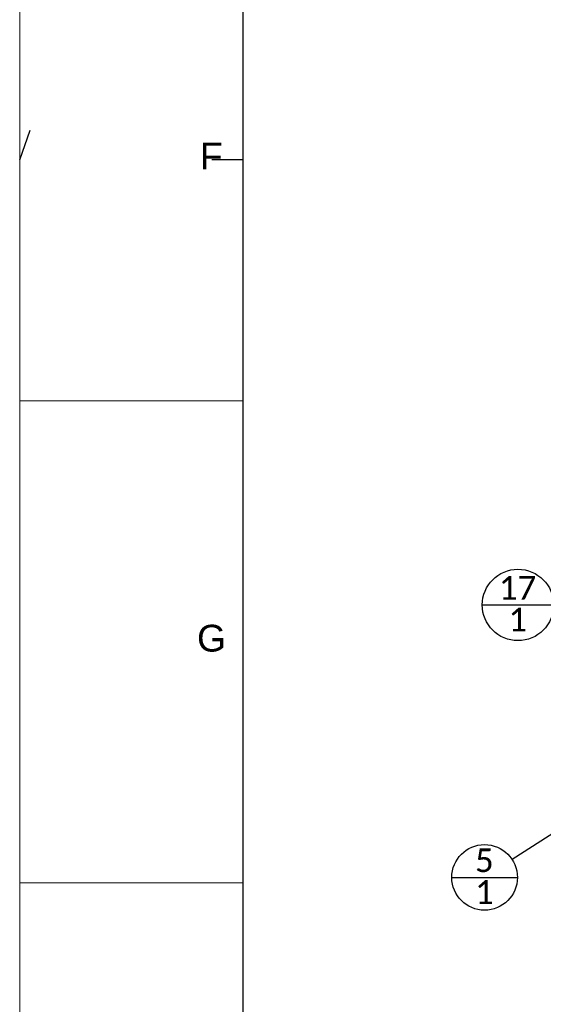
# Paper-space layout 'Sheet1' of a CAD drawing. Header units: millimetres. Extents: x 0 to 23548, y 0 to 16632.
# Tile 33 of 143: x 0 to 1641, y 5667 to 8755. Entities that reach past the tile are written whole.
import ezdxf

# ---------------------------------------------------------------- set-up
doc = ezdxf.new("R2010")
doc.units = ezdxf.units.MM
doc.linetypes.add('SLD-Sólida', pattern=[0])
doc.layers.add('DETALHAMENTO', color=8, linetype='SLD-Sólida')
doc.styles.add('SLDTEXTSTYLE0', font='ARIAL.TTF')
doc.styles.add('SLDTEXTSTYLE2', font='CALIBRI.TTF')
doc.styles.get("Standard").update_dxf_attribs({"font": 'CALIBRI.TTF'})
doc.dimstyles.new('SLDDIMSTYLE3', dxfattribs={"dimtxt": 0.18, "dimasz": 49, "dimexe": 0, "dimexo": 0.0625, "dimgap": 0, "dimtad": 0, "dimtih": 1, "dimtoh": 1, "dimdec": 0, "dimrnd": 1e-09, "dimzin": 0, "dimdsep": 46, "dimtxsty": 'Standard', "dimsah": 1, "dimcen": 0.09, "dimadec": 0, "dimazin": 0, "dimtfac": 49, "dimtdec": 0, "dimtofl": 0, "dimtmove": 0, "dimatfit": 3, "dimfxl": 0, "dimfrac": 2, "dimtolj": 1, "dimtzin": 0, "dimarcsym": 0})

# ---------------------------------------------------------------- blocks, each defined once
blk = doc.blocks.new('SW_NOTE_0_22')
at = {"layer": 'DETALHAMENTO', "color": 0, "ltscale": 28}
blk.add_line((-189.2, -55.7), (16.4, -55.7), dxfattribs=at)
blk.add_circle((-86.4, -55.7), 102.8, dxfattribs=at)
at = {"layer": 'DETALHAMENTO', "color": 0, "ltscale": 28, "char_height": 74.1, "attachment_point": 2, "style": 'SLDTEXTSTYLE2'}
for s, insert in [('5', (-87.1, 35)), ('1', (-87.1, -64.5))]:
    blk.add_mtext(s, dxfattribs=dict(at, insert=insert))
blk = doc.blocks.new('SW_NOTE_0_39')
at = {"layer": 'DETALHAMENTO', "color": 0, "ltscale": 28}
blk.add_line((-201.5, 67.5), (22.6, 67.5), dxfattribs=at)
blk.add_circle((-89.4, 67.5), 112, dxfattribs=at)
at = {"layer": 'DETALHAMENTO', "color": 0, "ltscale": 28, "attachment_point": 2, "style": 'SLDTEXTSTYLE2'}
for s, insert, char_height in [('17', (-90.9, 158.2), 74.08), ('1', (-90.1, 58.7), 74.1)]:
    blk.add_mtext(s, dxfattribs=dict(at, insert=insert, char_height=char_height))

psp = doc.layouts.new('Sheet1')

# ---------------------------------------------------------------- linework, layer by layer
at = {"color": 7, "linetype": 'SLD-Sólida', "lineweight": 18, "ltscale": 28}
for p, q in [((0, 16632), (0, 0)), ((0, 7560), (700, 7560)), ((0, 6048), (700, 6048))]:
    psp.add_line(p, q, dxfattribs=at)
at = {"layer": 'DETALHAMENTO', "color": 7, "linetype": 'SLD-Sólida', "ltscale": 28}
for p, q in [((700, 196), (700, 16436)), ((0, 8316), (32.665, 8408.396)), ((700, 8316), (602, 8316))]:
    psp.add_line(p, q, dxfattribs=at)

# ---------------------------------------------------------------- block references
at = {"layer": 'DETALHAMENTO', "ltscale": 28}
for name, p in [('SW_NOTE_0_39', (1650.693, 6852.086)), ('SW_NOTE_0_22', (1543.01, 6120.857))]:
    psp.add_blockref(name, p, dxfattribs=at)

# ---------------------------------------------------------------- texts
at = {"layer": 'DETALHAMENTO', "color": 7, "ltscale": 28, "char_height": 84, "attachment_point": 1, "style": 'SLDTEXTSTYLE0'}
for s, insert in [('F', (564.469, 8369.398)), ('G', (555.533, 6857.398))]:
    psp.add_mtext(s, dxfattribs=dict(at, insert=insert))

# ---------------------------------------------------------------- leaders
at = {"layer": 'DETALHAMENTO', "ltscale": 28}
psp.add_leader([(1780.133, 6273.699), (1543.01, 6120.857)], dimstyle='SLDDIMSTYLE3', dxfattribs=at)

doc.saveas('drawing.dxf')
